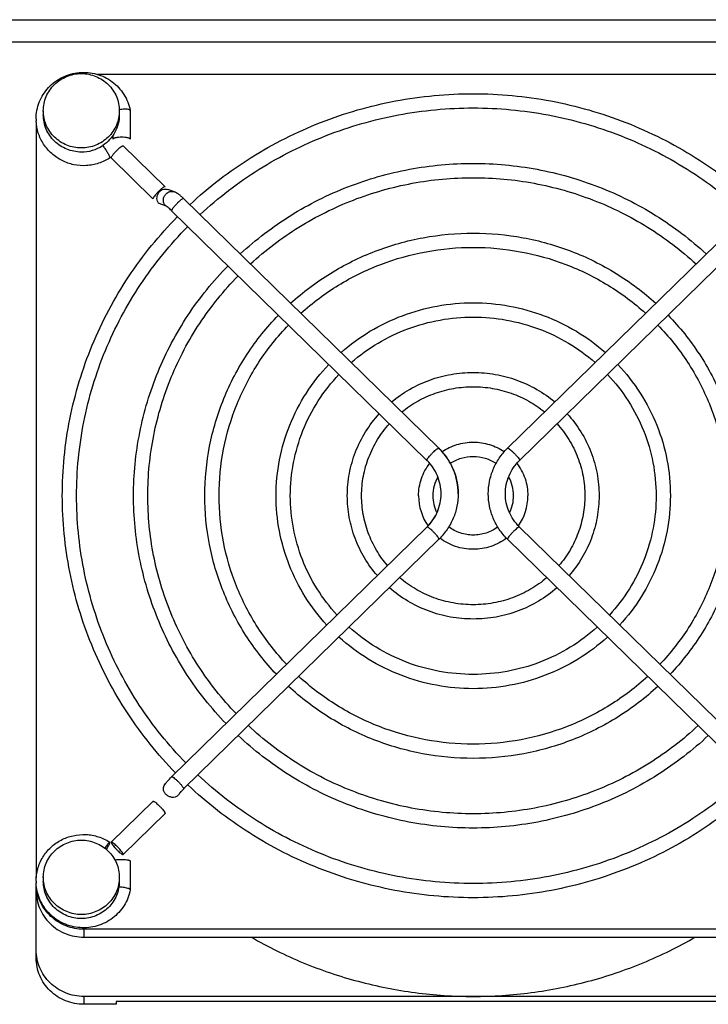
# Model space of a CAD drawing. Extents: x -1598 to 1181, y 8 to 1360.
# Tile 8 of 62: x -851 to -778, y 351 to 455. Entities that reach past the tile are written whole.
import ezdxf

# ---------------------------------------------------------------- set-up
doc = ezdxf.new("R2010")
doc.units = 0
doc.header["$LTSCALE"] = 65.395
doc.layers.add('SG38_1', color=7, linetype='CONTINUOUS')

msp = doc.modelspace()

# ---------------------------------------------------------------- linework, layer by layer
at = {"layer": 'SG38_1', "color": 6, "linetype": 'CONTINUOUS'}
for p, q in [((-910.19, 454.81), (-745.19, 454.81)), ((-763.65, 449.05), (-842.73, 449.05)), ((-848.44, 445.22), (-848.44, 444.8)), ((-840.44, 445.22), (-840.44, 444.8)), ((-839.29, 445.27), (-839.29, 445.28)), ((-849.19, 444.03), (-849.19, 364.46)), ((-835.63, 437.23), (-840.03, 441.54)), ((-834.64, 436.69), (-835.32, 436.93)), ((-806.8, 409.7), (-833.67, 435.98)), ((-799.58, 409.7), (-772.7, 435.98)), ((-808.06, 408.41), (-834.93, 434.7)), ((-798.32, 408.41), (-771.45, 434.7)), ((-834.93, 375.12), (-808.06, 401.4)), ((-771.45, 375.12), (-798.32, 401.4)), ((-833.67, 373.83), (-806.8, 400.11)), ((-772.7, 373.83), (-799.58, 400.11)), ((-841.29, 368.23), (-836.89, 372.53)), ((-840.03, 366.94), (-835.63, 371.25)), ((-848.44, 364.53), (-848.44, 364.1)), ((-840.44, 364.53), (-840.44, 364.1)), ((-849.19, 356.05), (-849.19, 363.79)), ((-762.19, 359.06), (-844.19, 359.06)), ((-844.19, 358.23), (-762.19, 358.23)), ((-762.19, 351.99), (-844.19, 351.99)), ((-765.6, 351.47), (-840.77, 351.47))]:
    msp.add_line(p, q, dxfattribs=at)
at = {"layer": 'SG38_1', "color": 9, "linetype": 'CONTINUOUS'}
for p, q in [((-745.19, 452.44), (-910.19, 452.44)), ((-844.19, 359.06), (-844.19, 358.23)), ((-844.19, 351.99), (-844.19, 351.16))]:
    msp.add_line(p, q, dxfattribs=at)
at = {"layer": 'SG38_1', "color": 2, "linetype": 'CONTINUOUS'}
for p, q in [((-839.29, 445.27), (-839.29, 442.25)), ((-841.09, 442.25), (-841.09, 442.66)), ((-836.9, 435.97), (-841.3, 440.28)), ((-835.65, 437.24), (-835.62, 437.21)), ((-835.58, 435.22), (-836.26, 435.46)), ((-839.29, 366.23), (-839.29, 363.21)), ((-839.29, 363.21), (-839.29, 363.2)), ((-840.77, 351.47), (-840.77, 351.16)), ((-840.77, 351.16), (-844.19, 351.16))]:
    msp.add_line(p, q, dxfattribs=at)
at = {"layer": 'SG38_1', "color": 6, "linetype": 'CONTINUOUS'}
for centre, radius, start, end in [((-839.77, 441.29), 4.1, 95.8033, 99.3674), ((-844.38, 444.36), 4.82, 180.0002, 182.4047), ((-838.83, 430.71), 7.38, 45.6318, 46.164), ((-811.58, 404.82), 6.83, 45.4665, 45.6329), ((-794.8, 404.82), 6.83, 134.3671, 134.5335), ((-803.38, 404.7), 4.06, 150.5175, 179.9639), ((-803, 404.7), 4.06, 0.036, 29.4353), ((-803.37, 404.7), 5.57, 180.043, 214.8485), ((-803.39, 404.7), 4.05, 180.0265, 206.4964), ((-802.99, 404.7), 4.05, 333.5035, 359.9735), ((-803, 404.7), 5.57, 325.1515, 359.957), ((-794.8, 405), 6.83, 225.4665, 225.6329), ((-829.69, 369.75), 7.5, 134.3672, 134.5174), ((-829.65, 369.72), 5.75, 134.3681, 134.8258), ((-844.38, 364.12), 4.82, 180.0003, 182.0841), ((-844.38, 364.12), 4.82, 182.084, 182.3157)]:
    msp.add_arc(centre, radius, start, end, dxfattribs=at)
at = {"layer": 'SG38_1', "color": 2, "linetype": 'CONTINUOUS'}
for centre, radius, start, end in [((-844.44, 444.95), 4.06, 269.9537, 303.5827), ((-811.59, 404.83), 5.04, 45.1971, 45.6329)]:
    msp.add_arc(centre, radius, start, end, dxfattribs=at)
at = {"layer": 'SG38_1', "color": 6, "linetype": 'CONTINUOUS'}
for points, knots in [([(-849.2, 444.36), (-849.2, 444.66), (-849.14, 445.27), (-848.89, 446.14), (-848.47, 446.96), (-847.92, 447.68), (-847.23, 448.3), (-846.18, 448.94), (-844.68, 449.36), (-843.12, 449.22), (-841.97, 448.78), (-841.18, 448.31), (-840.5, 447.7), (-839.94, 446.97), (-839.52, 446.16), (-839.35, 445.57), (-839.29, 445.28)], [0, 0, 0, 0, 0.062083, 0.124227, 0.186484, 0.248892, 0.311469, 0.374209, 0.499533, 0.624982, 0.68786, 0.750603, 0.813183, 0.875595, 0.937855, 1, 1, 1, 1]), ([(-848.44, 445.22), (-848.44, 445.48), (-848.39, 445.99), (-848.16, 446.73), (-847.78, 447.41), (-847.28, 448.01), (-846.67, 448.5), (-845.98, 448.86), (-845.22, 449.09), (-844.7, 449.14), (-844.44, 449.14)], [0, 0, 0, 0, 0.123642, 0.247493, 0.371727, 0.496461, 0.621734, 0.747503, 0.873649, 1, 1, 1, 1]), ([(-844.44, 449.14), (-844.18, 449.14), (-843.65, 449.09), (-842.9, 448.86), (-842.2, 448.5), (-841.59, 448.01), (-841.09, 447.41), (-840.72, 446.73), (-840.49, 445.99), (-840.44, 445.48), (-840.44, 445.22)], [0, 0, 0, 0, 0.126351, 0.252497, 0.378266, 0.503539, 0.628273, 0.752507, 0.876358, 1, 1, 1, 1]), ([(-833.02, 435.34), (-831.03, 437.2), (-826.68, 440.54), (-819.34, 444.23), (-811.41, 446.51), (-803.19, 447.28), (-794.97, 446.51), (-787.04, 444.23), (-779.69, 440.54), (-775.35, 437.2), (-773.36, 435.34)], [0, 0, 0, 0, 0.124442, 0.249338, 0.374577, 0.5, 0.625423, 0.750662, 0.875558, 1, 1, 1, 1]), ([(-844.44, 441.31), (-844.7, 441.31), (-845.22, 441.36), (-845.98, 441.58), (-846.67, 441.95), (-847.28, 442.44), (-847.78, 443.03), (-848.16, 443.72), (-848.39, 444.45), (-848.44, 444.97), (-848.44, 445.22)], [0, 0, 0, 0, 0.126351, 0.252497, 0.378266, 0.503539, 0.628273, 0.752507, 0.876358, 1, 1, 1, 1]), ([(-840.44, 445.22), (-840.44, 444.97), (-840.49, 444.45), (-840.72, 443.72), (-841.09, 443.03), (-841.59, 442.44), (-842.2, 441.95), (-842.9, 441.58), (-843.65, 441.36), (-844.18, 441.31), (-844.44, 441.31)], [0, 0, 0, 0, 0.123642, 0.247493, 0.371727, 0.496461, 0.621734, 0.747503, 0.873649, 1, 1, 1, 1]), ([(-839.3, 445.3), (-839.31, 445.31), (-839.35, 445.33), (-839.45, 445.37), (-839.63, 445.39), (-839.89, 445.39), (-840.09, 445.38), (-840.19, 445.37)], [0, 0, 0, 0, 0.055282, 0.133961, 0.360087, 0.659713, 1, 1, 1, 1]), ([(-839.29, 445.28), (-839.29, 445.28), (-839.29, 445.29), (-839.3, 445.3), (-839.3, 445.3)], [0, 0, 0, 0, 0.231619, 1, 1, 1, 1]), ([(-831.94, 434.29), (-830.03, 436.07), (-825.83, 439.29), (-818.75, 442.84), (-811.11, 445.03), (-803.19, 445.77), (-795.26, 445.03), (-787.62, 442.84), (-780.54, 439.29), (-776.35, 436.07), (-774.43, 434.29)], [0, 0, 0, 0, 0.124404, 0.249293, 0.374548, 0.5, 0.625452, 0.750707, 0.875596, 1, 1, 1, 1]), ([(-841.43, 440.27), (-841.8, 440.03), (-842.4, 439.74), (-843.25, 439.52), (-844.13, 439.41), (-845.24, 439.49), (-846.28, 439.86), (-847.04, 440.3), (-847.73, 440.84), (-848.46, 441.67), (-849.02, 442.86), (-849.18, 443.72), (-849.2, 444.15)], [0, 0, 0, 0, 0.125278, 0.188172, 0.251112, 0.376736, 0.502166, 0.564877, 0.627475, 0.752033, 0.876154, 1, 1, 1, 1]), ([(-827.71, 430.15), (-826.07, 431.67), (-823.39, 433.71), (-819.48, 435.9), (-815.37, 437.72), (-809.94, 439.27), (-803.19, 439.89), (-796.44, 439.27), (-791, 437.72), (-786.9, 435.9), (-782.99, 433.71), (-780.3, 431.67), (-778.66, 430.15)], [0, 0, 0, 0, 0.124419, 0.186869, 0.249419, 0.374619, 0.5, 0.625381, 0.750581, 0.813131, 0.875581, 1, 1, 1, 1]), ([(-826.64, 429.1), (-825.07, 430.54), (-822.5, 432.49), (-818.76, 434.58), (-814.84, 436.31), (-809.64, 437.79), (-803.19, 438.38), (-796.74, 437.79), (-791.54, 436.31), (-787.61, 434.58), (-783.88, 432.49), (-781.31, 430.54), (-779.74, 429.1)], [0, 0, 0, 0, 0.124373, 0.186815, 0.249365, 0.374585, 0.5, 0.625415, 0.750635, 0.813185, 0.875627, 1, 1, 1, 1]), ([(-834.24, 436.47), (-834.27, 436.49), (-834.4, 436.58), (-834.53, 436.66), (-834.64, 436.69)], [0, 0, 0, 0, 0.245744, 1, 1, 1, 1]), ([(-833.72, 436.03), (-833.81, 436.11), (-833.97, 436.27), (-834.15, 436.41), (-834.24, 436.47)], [0, 0, 0, 0, 0.529334, 1, 1, 1, 1]), ([(-846.44, 404.7), (-846.44, 407.4), (-845.9, 412.83), (-843.53, 420.66), (-839.68, 427.89), (-836.22, 432.15), (-834.31, 434.09)], [0, 0, 0, 0, 0.249118, 0.498622, 0.748842, 1, 1, 1, 1]), ([(-844.94, 404.7), (-844.94, 407.3), (-844.42, 412.54), (-842.14, 420.08), (-838.42, 427.07), (-835.08, 431.17), (-833.24, 433.04)], [0, 0, 0, 0, 0.249049, 0.498516, 0.748753, 1, 1, 1, 1]), ([(-822.41, 424.96), (-821.11, 426.14), (-819, 427.72), (-815.94, 429.42), (-812.72, 430.83), (-808.47, 432.02), (-803.19, 432.51), (-797.91, 432.02), (-793.66, 430.83), (-790.44, 429.42), (-787.37, 427.72), (-785.26, 426.14), (-783.97, 424.96)], [0, 0, 0, 0, 0.124435, 0.186887, 0.249436, 0.37463, 0.5, 0.62537, 0.750564, 0.813113, 0.875565, 1, 1, 1, 1]), ([(-821.33, 423.91), (-820.11, 425.01), (-818.11, 426.5), (-815.22, 428.09), (-812.18, 429.42), (-808.17, 430.54), (-803.19, 431), (-798.21, 430.54), (-794.19, 429.42), (-791.16, 428.09), (-788.26, 426.5), (-786.27, 425.01), (-785.04, 423.91)], [0, 0, 0, 0, 0.124379, 0.18682, 0.249369, 0.374588, 0.5, 0.625412, 0.750631, 0.81318, 0.875621, 1, 1, 1, 1]), ([(-838.94, 404.7), (-838.94, 406.92), (-838.5, 411.39), (-836.56, 417.83), (-833.41, 423.79), (-830.57, 427.3), (-829, 428.9)], [0, 0, 0, 0, 0.249132, 0.498644, 0.74886, 1, 1, 1, 1]), ([(-837.44, 404.7), (-837.44, 406.83), (-837.02, 411.1), (-835.16, 417.26), (-832.15, 422.96), (-829.43, 426.32), (-827.93, 427.85)], [0, 0, 0, 0, 0.24905, 0.498517, 0.748753, 1, 1, 1, 1]), ([(-817.1, 419.77), (-816.16, 420.61), (-814.11, 422.11), (-810.68, 423.76), (-807, 424.78), (-803.19, 425.13), (-799.38, 424.78), (-795.7, 423.76), (-792.27, 422.11), (-790.22, 420.61), (-789.28, 419.77)], [0, 0, 0, 0, 0.124494, 0.249401, 0.374617, 0.5, 0.625383, 0.750599, 0.875506, 1, 1, 1, 1]), ([(-831.44, 404.7), (-831.44, 406.44), (-831.1, 409.94), (-829.59, 415), (-827.13, 419.68), (-824.92, 422.45), (-823.7, 423.71)], [0, 0, 0, 0, 0.249154, 0.498677, 0.748887, 1, 1, 1, 1]), ([(-816.02, 418.72), (-815.15, 419.48), (-813.26, 420.86), (-810.09, 422.37), (-806.7, 423.3), (-803.19, 423.62), (-799.68, 423.3), (-796.28, 422.37), (-793.12, 420.86), (-791.23, 419.48), (-790.35, 418.72)], [0, 0, 0, 0, 0.12442, 0.249314, 0.374562, 0.5, 0.625437, 0.750686, 0.87558, 1, 1, 1, 1]), ([(-782.68, 423.71), (-781.45, 422.45), (-779.25, 419.68), (-776.79, 415), (-775.28, 409.94), (-774.94, 406.44), (-774.94, 404.7)], [0, 0, 0, 0, 0.251113, 0.501323, 0.750846, 1, 1, 1, 1]), ([(-829.94, 404.7), (-829.94, 406.35), (-829.62, 409.65), (-828.19, 414.43), (-825.87, 418.86), (-823.78, 421.47), (-822.63, 422.66)], [0, 0, 0, 0, 0.249052, 0.498518, 0.748754, 1, 1, 1, 1]), ([(-783.75, 422.66), (-782.59, 421.47), (-780.51, 418.86), (-778.19, 414.43), (-776.76, 409.65), (-776.44, 406.35), (-776.44, 404.7)], [0, 0, 0, 0, 0.251246, 0.501482, 0.750948, 1, 1, 1, 1]), ([(-823.94, 404.7), (-823.94, 405.96), (-823.7, 408.5), (-822.61, 412.17), (-820.85, 415.58), (-819.27, 417.6), (-818.39, 418.52)], [0, 0, 0, 0, 0.24919, 0.498733, 0.748933, 1, 1, 1, 1]), ([(-787.98, 418.52), (-787.11, 417.6), (-785.52, 415.58), (-783.76, 412.17), (-782.68, 408.5), (-782.44, 405.96), (-782.44, 404.7)], [0, 0, 0, 0, 0.251067, 0.501267, 0.75081, 1, 1, 1, 1]), ([(-822.44, 404.7), (-822.44, 405.87), (-822.21, 408.21), (-821.22, 411.6), (-819.59, 414.75), (-818.13, 416.61), (-817.32, 417.47)], [0, 0, 0, 0, 0.249055, 0.498522, 0.748755, 1, 1, 1, 1]), ([(-811.78, 414.57), (-811.19, 415.07), (-809.91, 415.96), (-807.79, 416.94), (-805.53, 417.54), (-803.19, 417.74), (-800.85, 417.54), (-798.59, 416.94), (-796.47, 415.96), (-795.19, 415.07), (-794.59, 414.57)], [0, 0, 0, 0, 0.124546, 0.249464, 0.374658, 0.5, 0.625342, 0.750536, 0.875454, 1, 1, 1, 1]), ([(-789.06, 417.47), (-788.25, 416.61), (-786.78, 414.75), (-785.16, 411.6), (-784.16, 408.21), (-783.94, 405.87), (-783.94, 404.7)], [0, 0, 0, 0, 0.251245, 0.501478, 0.750945, 1, 1, 1, 1]), ([(-810.71, 413.52), (-810.18, 413.94), (-809.06, 414.71), (-807.2, 415.55), (-805.23, 416.06), (-803.19, 416.23), (-801.15, 416.06), (-799.17, 415.55), (-797.32, 414.71), (-796.19, 413.94), (-795.67, 413.52)], [0, 0, 0, 0, 0.124442, 0.249342, 0.374581, 0.5, 0.625419, 0.750658, 0.875558, 1, 1, 1, 1]), ([(-816.44, 404.7), (-816.44, 405.48), (-816.29, 407.06), (-815.64, 409.34), (-814.58, 411.47), (-813.62, 412.74), (-813.08, 413.33)], [0, 0, 0, 0, 0.249264, 0.498847, 0.749027, 1, 1, 1, 1]), ([(-793.29, 413.33), (-792.76, 412.74), (-791.8, 411.47), (-790.74, 409.34), (-790.09, 407.06), (-789.94, 405.48), (-789.94, 404.7)], [0, 0, 0, 0, 0.250973, 0.501153, 0.750736, 1, 1, 1, 1]), ([(-814.94, 404.7), (-814.94, 405.39), (-814.81, 406.77), (-814.24, 408.77), (-813.31, 410.64), (-812.48, 411.76), (-812.01, 412.28)], [0, 0, 0, 0, 0.249064, 0.498534, 0.748762, 1, 1, 1, 1]), ([(-794.37, 412.28), (-793.9, 411.76), (-793.06, 410.64), (-792.14, 408.77), (-791.57, 406.77), (-791.44, 405.39), (-791.44, 404.7)], [0, 0, 0, 0, 0.251238, 0.501466, 0.750936, 1, 1, 1, 1]), ([(-804.77, 404.91), (-804.77, 405.35), (-804.86, 406.23), (-805.26, 407.51), (-805.9, 408.69), (-806.47, 409.37), (-806.79, 409.69)], [0, 0, 0, 0, 0.249293, 0.498896, 0.749073, 1, 1, 1, 1]), ([(-806.46, 409.34), (-805.98, 409.66), (-804.92, 410.17), (-803.19, 410.42), (-801.45, 410.17), (-800.39, 409.66), (-799.92, 409.34)], [0, 0, 0, 0, 0.249649, 0.5, 0.750351, 1, 1, 1, 1]), ([(-801.6, 404.91), (-801.6, 405.35), (-801.51, 406.23), (-801.12, 407.51), (-800.48, 408.69), (-799.91, 409.37), (-799.59, 409.69)], [0, 0, 0, 0, 0.249293, 0.498896, 0.749073, 1, 1, 1, 1]), ([(-805.6, 408.11), (-805.25, 408.35), (-804.47, 408.71), (-803.19, 408.9), (-801.91, 408.71), (-801.13, 408.35), (-800.78, 408.11)], [0, 0, 0, 0, 0.249377, 0.5, 0.750623, 1, 1, 1, 1]), ([(-799.8, 404.91), (-799.8, 405.23), (-799.74, 405.88), (-799.45, 406.82), (-798.97, 407.68), (-798.55, 408.18), (-798.32, 408.41)], [0, 0, 0, 0, 0.24866, 0.497912, 0.748251, 1, 1, 1, 1]), ([(-808.94, 404.7), (-808.94, 405.31), (-808.73, 406.53), (-808.14, 407.63), (-807.77, 408.11)], [0, 0, 0, 0, 0.499192, 1, 1, 1, 1]), ([(-798.61, 408.1), (-798.23, 407.62), (-797.64, 406.53), (-797.44, 405.31), (-797.44, 404.7)], [0, 0, 0, 0, 0.500805, 1, 1, 1, 1]), ([(-834.52, 375.52), (-836.4, 377.46), (-839.8, 381.69), (-843.59, 388.88), (-845.91, 396.64), (-846.44, 402.02), (-846.44, 404.7)], [0, 0, 0, 0, 0.251141, 0.501357, 0.750868, 1, 1, 1, 1]), ([(-833.44, 376.57), (-835.26, 378.44), (-838.54, 382.52), (-842.19, 389.45), (-844.43, 396.93), (-844.94, 402.12), (-844.94, 404.7)], [0, 0, 0, 0, 0.251228, 0.501461, 0.750935, 1, 1, 1, 1]), ([(-829.21, 380.71), (-830.75, 382.31), (-833.53, 385.8), (-836.61, 391.71), (-838.51, 398.08), (-838.94, 402.5), (-838.94, 404.7)], [0, 0, 0, 0, 0.25112, 0.501331, 0.750851, 1, 1, 1, 1]), ([(-828.14, 381.76), (-829.61, 383.29), (-832.26, 386.63), (-835.21, 392.28), (-837.03, 398.37), (-837.44, 402.6), (-837.44, 404.7)], [0, 0, 0, 0, 0.251224, 0.501455, 0.750931, 1, 1, 1, 1]), ([(-823.91, 385.9), (-825.1, 387.16), (-827.25, 389.9), (-829.64, 394.54), (-831.11, 399.53), (-831.44, 402.98), (-831.44, 404.7)], [0, 0, 0, 0, 0.251088, 0.501291, 0.750826, 1, 1, 1, 1]), ([(-822.83, 386.95), (-823.96, 388.14), (-825.99, 390.73), (-828.24, 395.11), (-829.63, 399.82), (-829.94, 403.07), (-829.94, 404.7)], [0, 0, 0, 0, 0.251217, 0.501445, 0.750924, 1, 1, 1, 1]), ([(-818.6, 391.09), (-819.44, 392.01), (-820.97, 394.01), (-822.66, 397.36), (-823.7, 400.97), (-823.94, 403.46), (-823.94, 404.7)], [0, 0, 0, 0, 0.251033, 0.501225, 0.750782, 1, 1, 1, 1]), ([(-817.52, 392.14), (-818.3, 392.99), (-819.71, 394.84), (-821.27, 397.94), (-822.22, 401.26), (-822.44, 403.55), (-822.44, 404.7)], [0, 0, 0, 0, 0.251202, 0.501426, 0.750911, 1, 1, 1, 1]), ([(-813.28, 396.29), (-813.78, 396.87), (-814.69, 398.12), (-815.69, 400.19), (-816.3, 402.41), (-816.44, 403.94), (-816.44, 404.7)], [0, 0, 0, 0, 0.250923, 0.501091, 0.750695, 1, 1, 1, 1]), ([(-812.21, 397.34), (-812.64, 397.85), (-813.43, 398.95), (-814.29, 400.76), (-814.82, 402.7), (-814.94, 404.03), (-814.94, 404.7)], [0, 0, 0, 0, 0.251165, 0.501377, 0.750878, 1, 1, 1, 1]), ([(-808.06, 401.4), (-807.83, 401.63), (-807.4, 402.13), (-806.93, 403), (-806.64, 403.93), (-806.57, 404.58), (-806.57, 404.91)], [0, 0, 0, 0, 0.251749, 0.502088, 0.75134, 1, 1, 1, 1]), ([(-799.59, 400.13), (-799.91, 400.44), (-800.48, 401.13), (-801.12, 402.3), (-801.51, 403.58), (-801.6, 404.46), (-801.6, 404.91)], [0, 0, 0, 0, 0.250927, 0.501104, 0.750707, 1, 1, 1, 1]), ([(-798.32, 401.4), (-798.55, 401.63), (-798.97, 402.13), (-799.45, 403), (-799.74, 403.93), (-799.8, 404.58), (-799.8, 404.91)], [0, 0, 0, 0, 0.251749, 0.502088, 0.75134, 1, 1, 1, 1]), ([(-791.44, 404.7), (-791.44, 404.03), (-791.56, 402.7), (-792.09, 400.76), (-792.95, 398.95), (-793.73, 397.85), (-794.17, 397.34)], [0, 0, 0, 0, 0.249122, 0.498623, 0.748835, 1, 1, 1, 1]), ([(-789.94, 404.7), (-789.94, 403.94), (-790.08, 402.41), (-790.69, 400.19), (-791.69, 398.12), (-792.59, 396.87), (-793.09, 396.29)], [0, 0, 0, 0, 0.249304, 0.498909, 0.749077, 1, 1, 1, 1]), ([(-783.94, 404.7), (-783.94, 403.55), (-784.15, 401.26), (-785.11, 397.94), (-786.67, 394.84), (-788.07, 392.99), (-788.85, 392.14)], [0, 0, 0, 0, 0.249089, 0.498574, 0.748798, 1, 1, 1, 1]), ([(-782.44, 404.7), (-782.44, 403.46), (-782.67, 400.97), (-783.71, 397.36), (-785.41, 394.01), (-786.93, 392.01), (-787.78, 391.09)], [0, 0, 0, 0, 0.249218, 0.498775, 0.748967, 1, 1, 1, 1]), ([(-776.44, 404.7), (-776.44, 403.07), (-776.75, 399.82), (-778.14, 395.11), (-780.39, 390.73), (-782.42, 388.14), (-783.54, 386.95)], [0, 0, 0, 0, 0.249076, 0.498555, 0.748783, 1, 1, 1, 1]), ([(-774.94, 404.7), (-774.94, 402.98), (-775.27, 399.53), (-776.74, 394.54), (-779.13, 389.9), (-781.28, 387.16), (-782.47, 385.9)], [0, 0, 0, 0, 0.249174, 0.498709, 0.748912, 1, 1, 1, 1]), ([(-800.61, 401.41), (-800.98, 401.13), (-801.81, 400.7), (-803.19, 400.48), (-804.57, 400.71), (-805.41, 401.14), (-805.77, 401.41)], [0, 0, 0, 0, 0.249281, 0.500006, 0.750727, 1, 1, 1, 1]), ([(-799.69, 400.22), (-800.18, 399.85), (-801.31, 399.26), (-803.19, 398.96), (-805.07, 399.26), (-806.2, 399.85), (-806.7, 400.23)], [0, 0, 0, 0, 0.249595, 0.500004, 0.750411, 1, 1, 1, 1]), ([(-795.44, 396.07), (-795.97, 395.61), (-797.12, 394.8), (-799.03, 393.9), (-801.07, 393.35), (-803.19, 393.16), (-805.3, 393.35), (-807.35, 393.9), (-809.26, 394.8), (-810.41, 395.61), (-810.94, 396.07)], [0, 0, 0, 0, 0.124406, 0.249299, 0.374553, 0.5, 0.625447, 0.750701, 0.875594, 1, 1, 1, 1]), ([(-794.37, 395.02), (-794.97, 394.49), (-796.27, 393.55), (-798.44, 392.5), (-800.78, 391.86), (-803.19, 391.65), (-805.6, 391.86), (-807.93, 392.5), (-810.11, 393.55), (-811.41, 394.49), (-812.01, 395.02)], [0, 0, 0, 0, 0.124521, 0.249433, 0.374638, 0.5, 0.625362, 0.750567, 0.875479, 1, 1, 1, 1]), ([(-790.13, 390.87), (-791.01, 390.08), (-792.92, 388.65), (-796.14, 387.07), (-799.6, 386.1), (-803.19, 385.78), (-806.77, 386.1), (-810.24, 387.07), (-813.45, 388.65), (-815.37, 390.08), (-816.25, 390.87)], [0, 0, 0, 0, 0.124399, 0.249288, 0.374546, 0.5, 0.625454, 0.750712, 0.875601, 1, 1, 1, 1]), ([(-789.06, 389.82), (-790.01, 388.96), (-792.08, 387.4), (-795.56, 385.68), (-799.31, 384.62), (-803.19, 384.27), (-807.07, 384.62), (-810.82, 385.68), (-814.3, 387.4), (-816.37, 388.96), (-817.32, 389.82)], [0, 0, 0, 0, 0.124477, 0.24938, 0.374604, 0.5, 0.625396, 0.75062, 0.875523, 1, 1, 1, 1]), ([(-784.82, 385.68), (-786.05, 384.55), (-788.06, 383.02), (-790.99, 381.38), (-794.06, 380.02), (-798.13, 378.86), (-803.19, 378.39), (-808.24, 378.86), (-812.31, 380.02), (-815.39, 381.38), (-818.31, 383.02), (-820.33, 384.55), (-821.55, 385.68)], [0, 0, 0, 0, 0.124363, 0.186803, 0.249353, 0.374577, 0.5, 0.625423, 0.750647, 0.813197, 0.875637, 1, 1, 1, 1]), ([(-783.75, 384.63), (-785.05, 383.43), (-787.18, 381.8), (-790.27, 380.06), (-793.53, 378.61), (-797.83, 377.38), (-803.19, 376.88), (-808.54, 377.38), (-812.85, 378.61), (-816.11, 380.06), (-819.2, 381.8), (-821.33, 383.43), (-822.63, 384.63)], [0, 0, 0, 0, 0.124421, 0.186872, 0.249422, 0.374621, 0.5, 0.625379, 0.750578, 0.813128, 0.875579, 1, 1, 1, 1]), ([(-779.52, 380.5), (-781.09, 379.02), (-783.68, 377.03), (-787.45, 374.9), (-791.41, 373.13), (-796.66, 371.62), (-803.19, 371.01), (-809.72, 371.62), (-814.97, 373.13), (-818.93, 374.9), (-822.7, 377.03), (-825.28, 379.02), (-826.86, 380.5)], [0, 0, 0, 0, 0.124361, 0.186801, 0.249352, 0.374576, 0.5, 0.625424, 0.750648, 0.813199, 0.875639, 1, 1, 1, 1]), ([(-778.45, 379.45), (-779.27, 378.67), (-780.99, 377.21), (-783.77, 375.26), (-786.73, 373.58), (-790.87, 371.72), (-796.36, 370.14), (-803.19, 369.5), (-810.01, 370.14), (-815.5, 371.72), (-819.65, 373.58), (-822.61, 375.26), (-825.39, 377.21), (-827.11, 378.67), (-827.93, 379.45)], [0, 0, 0, 0, 0.062196, 0.124513, 0.186945, 0.249478, 0.374647, 0.5, 0.625353, 0.750522, 0.813055, 0.875487, 0.937804, 1, 1, 1, 1]), ([(-774.21, 375.31), (-776.14, 373.5), (-780.35, 370.23), (-787.48, 366.61), (-795.19, 364.38), (-803.19, 363.63), (-811.19, 364.38), (-818.9, 366.61), (-826.03, 370.23), (-830.24, 373.5), (-832.16, 375.31)], [0, 0, 0, 0, 0.124395, 0.249281, 0.374541, 0.5, 0.625459, 0.750719, 0.875605, 1, 1, 1, 1]), ([(-835.71, 374.2), (-835.66, 374.28), (-835.56, 374.42), (-835.31, 374.73), (-835.1, 374.95), (-834.94, 375.1)], [0, 0, 0, 0, 0.218111, 0.460967, 1, 1, 1, 1]), ([(-773.14, 374.26), (-775.13, 372.37), (-779.5, 368.98), (-786.9, 365.21), (-794.89, 362.9), (-803.19, 362.12), (-811.49, 362.9), (-819.48, 365.21), (-826.88, 368.98), (-831.24, 372.37), (-833.23, 374.26)], [0, 0, 0, 0, 0.124434, 0.249328, 0.37457, 0.5, 0.62543, 0.750672, 0.875566, 1, 1, 1, 1]), ([(-834.18, 373.25), (-834.16, 373.28), (-834.1, 373.36), (-834, 373.48), (-833.86, 373.64), (-833.76, 373.74), (-833.7, 373.8)], [0, 0, 0, 0, 0.140855, 0.385911, 0.683444, 1, 1, 1, 1]), ([(-849.2, 364.12), (-849.2, 364.57), (-849.08, 365.45), (-848.54, 366.68), (-847.83, 367.55), (-847.14, 368.12), (-846.38, 368.58), (-845.31, 368.97), (-844.18, 369.07), (-843.29, 368.97), (-842.42, 368.75), (-841.81, 368.46), (-841.43, 368.22)], [0, 0, 0, 0, 0.123843, 0.247938, 0.372464, 0.435054, 0.497763, 0.62319, 0.74883, 0.811787, 0.874699, 1, 1, 1, 1]), ([(-848.44, 364.53), (-848.44, 364.78), (-848.39, 365.3), (-848.16, 366.03), (-847.78, 366.72), (-847.28, 367.31), (-846.67, 367.8), (-845.98, 368.16), (-845.22, 368.39), (-844.7, 368.44), (-844.44, 368.44)], [0, 0, 0, 0, 0.123642, 0.247493, 0.371727, 0.496461, 0.621734, 0.747503, 0.873649, 1, 1, 1, 1]), ([(-844.44, 368.44), (-844.18, 368.44), (-843.65, 368.39), (-842.9, 368.16), (-842.2, 367.8), (-841.59, 367.31), (-841.09, 366.72), (-840.72, 366.03), (-840.49, 365.3), (-840.44, 364.78), (-840.44, 364.53)], [0, 0, 0, 0, 0.126351, 0.252497, 0.378266, 0.503539, 0.628273, 0.752507, 0.876358, 1, 1, 1, 1]), ([(-839.29, 363.2), (-839.35, 362.91), (-839.51, 362.33), (-839.92, 361.53), (-840.47, 360.81), (-841.15, 360.2), (-841.92, 359.73), (-843.05, 359.28), (-844.58, 359.12), (-846.07, 359.5), (-847.12, 360.1), (-847.81, 360.69), (-848.39, 361.39), (-848.82, 362.18), (-849.1, 363.04), (-849.18, 363.63), (-849.2, 363.93)], [0, 0, 0, 0, 0.062136, 0.124385, 0.186783, 0.249346, 0.312072, 0.374933, 0.500373, 0.625715, 0.688468, 0.751062, 0.81349, 0.875764, 0.937918, 1, 1, 1, 1]), ([(-844.44, 360.61), (-844.7, 360.61), (-845.22, 360.66), (-845.98, 360.89), (-846.67, 361.25), (-847.28, 361.74), (-847.78, 362.34), (-848.16, 363.02), (-848.39, 363.76), (-848.44, 364.27), (-848.44, 364.53)], [0, 0, 0, 0, 0.126351, 0.252497, 0.378266, 0.503539, 0.628273, 0.752507, 0.876358, 1, 1, 1, 1]), ([(-840.44, 364.53), (-840.44, 364.27), (-840.49, 363.76), (-840.72, 363.02), (-841.09, 362.34), (-841.59, 361.74), (-842.2, 361.25), (-842.9, 360.89), (-843.65, 360.66), (-844.18, 360.61), (-844.44, 360.61)], [0, 0, 0, 0, 0.123642, 0.247493, 0.371727, 0.496461, 0.621734, 0.747503, 0.873649, 1, 1, 1, 1]), ([(-849.19, 363.12), (-849.19, 362.8), (-849.12, 362.16), (-848.84, 361.23), (-848.37, 360.38), (-847.75, 359.64), (-846.98, 359.02), (-846.11, 358.57), (-845.17, 358.29), (-844.51, 358.23), (-844.19, 358.23)], [0, 0, 0, 0, 0.123642, 0.247493, 0.371727, 0.496461, 0.621734, 0.747503, 0.873649, 1, 1, 1, 1]), ([(-844.19, 359.06), (-844.5, 359.06), (-845.14, 359.12), (-846.05, 359.38), (-846.9, 359.8), (-847.65, 360.38), (-848.28, 361.08), (-848.76, 361.89), (-849.07, 362.77), (-849.17, 363.39), (-849.18, 363.69)], [0, 0, 0, 0, 0.126304, 0.252417, 0.378174, 0.503461, 0.628227, 0.752498, 0.876371, 1, 1, 1, 1]), ([(-840.19, 363.49), (-840.21, 363.49), (-840.31, 363.5), (-840.41, 363.5), (-840.49, 363.51)], [0, 0, 0, 0, 0.25494, 1, 1, 1, 1]), ([(-839.33, 363.27), (-839.35, 363.28), (-839.39, 363.31), (-839.49, 363.35), (-839.67, 363.4), (-839.92, 363.45), (-840.09, 363.48), (-840.19, 363.49)], [0, 0, 0, 0, 0.06987, 0.159854, 0.39403, 0.683075, 1, 1, 1, 1]), ([(-839.3, 363.25), (-839.3, 363.25), (-839.31, 363.26), (-839.32, 363.27), (-839.33, 363.27)], [0, 0, 0, 0, 0.225246, 1, 1, 1, 1]), ([(-839.29, 363.21), (-839.29, 363.22), (-839.29, 363.23), (-839.29, 363.23), (-839.29, 363.24)], [0, 0, 0, 0, 0.729606, 1, 1, 1, 1]), ([(-826.55, 358.23), (-824.79, 357.21), (-821.13, 355.41), (-815.33, 353.45), (-809.31, 352.26), (-805.23, 351.99), (-803.19, 351.99)], [0, 0, 0, 0, 0.249382, 0.499281, 0.749546, 1, 1, 1, 1]), ([(-803.19, 351.99), (-801.15, 351.99), (-797.06, 352.26), (-791.05, 353.45), (-785.25, 355.41), (-781.58, 357.21), (-779.82, 358.23)], [0, 0, 0, 0, 0.250454, 0.500719, 0.750618, 1, 1, 1, 1]), ([(-844.19, 351.99), (-844.51, 351.99), (-845.17, 352.05), (-846.11, 352.33), (-846.98, 352.79), (-847.75, 353.4), (-848.37, 354.14), (-848.84, 355), (-849.12, 355.92), (-849.19, 356.56), (-849.19, 356.88)], [0, 0, 0, 0, 0.126351, 0.252497, 0.378266, 0.503539, 0.628273, 0.752507, 0.876358, 1, 1, 1, 1])]:
    msp.add_open_spline(points, degree=3, knots=knots, dxfattribs=at)
at = {"layer": 'SG38_1', "color": 2, "linetype": 'CONTINUOUS'}
for points, knots in [([(-844.44, 440.88), (-844.7, 440.88), (-845.22, 440.93), (-845.98, 441.16), (-846.67, 441.52), (-847.28, 442.01), (-847.78, 442.61), (-848.16, 443.29), (-848.39, 444.03), (-848.44, 444.54), (-848.44, 444.8)], [0, 0, 0, 0, 0.126351, 0.252497, 0.378266, 0.503539, 0.628273, 0.752507, 0.876358, 1, 1, 1, 1]), ([(-840.44, 444.8), (-840.44, 444.48), (-840.52, 443.84), (-840.87, 442.95), (-841.43, 442.16), (-841.92, 441.74), (-842.19, 441.56)], [0, 0, 0, 0, 0.248637, 0.497906, 0.748288, 1, 1, 1, 1]), ([(-839.29, 442.25), (-839.29, 442.26), (-839.3, 442.28), (-839.33, 442.3), (-839.37, 442.33), (-839.45, 442.36), (-839.56, 442.38), (-839.69, 442.41), (-839.91, 442.43), (-840.19, 442.44), (-840.47, 442.43), (-840.68, 442.41), (-840.82, 442.38), (-840.93, 442.36), (-841, 442.33), (-841.05, 442.3), (-841.08, 442.28), (-841.09, 442.26), (-841.09, 442.25)], [0, 0, 0, 0, 0.021327, 0.036052, 0.054222, 0.101337, 0.162299, 0.235346, 0.318003, 0.5, 0.681997, 0.764654, 0.837701, 0.898663, 0.945778, 0.963948, 0.978673, 1, 1, 1, 1]), ([(-842.19, 441.56), (-842.11, 441.46), (-841.95, 441.24), (-841.76, 440.96), (-841.62, 440.73), (-841.54, 440.57), (-841.48, 440.44), (-841.44, 440.37), (-841.44, 440.33)], [0, 0, 0, 0, 0.26512, 0.564093, 0.704888, 0.8289, 0.929081, 1, 1, 1, 1]), ([(-841.3, 440.28), (-841.3, 440.29), (-841.29, 440.33), (-841.25, 440.39), (-841.2, 440.48), (-841.13, 440.57), (-841.04, 440.68), (-840.9, 440.84), (-840.72, 441.04), (-840.49, 441.25), (-840.31, 441.4), (-840.19, 441.49), (-840.13, 441.52), (-840.09, 441.54), (-840.06, 441.55), (-840.04, 441.55), (-840.03, 441.54)], [0, 0, 0, 0, 0.025664, 0.065837, 0.120074, 0.186842, 0.264001, 0.348979, 0.530686, 0.707437, 0.855423, 0.912343, 0.955445, 0.971546, 0.984058, 1, 1, 1, 1]), ([(-840.03, 441.54), (-840.03, 441.54), (-840.03, 441.53), (-840.03, 441.53), (-840.03, 441.52)], [0, 0, 0, 0, 0.221713, 1, 1, 1, 1]), ([(-841.44, 440.33), (-841.43, 440.33), (-841.43, 440.31), (-841.43, 440.3), (-841.43, 440.29)], [0, 0, 0, 0, 0.302551, 1, 1, 1, 1]), ([(-841.43, 440.29), (-841.43, 440.28), (-841.43, 440.28), (-841.43, 440.27), (-841.43, 440.27)], [0, 0, 0, 0, 0.323993, 1, 1, 1, 1]), ([(-835.65, 437.24), (-835.67, 437.24), (-835.7, 437.23), (-835.76, 437.2), (-835.84, 437.14), (-835.96, 437.05), (-836.14, 436.89), (-836.36, 436.68), (-836.56, 436.46), (-836.71, 436.28), (-836.81, 436.16), (-836.85, 436.08), (-836.88, 436.02), (-836.9, 435.98), (-836.9, 435.97)], [0, 0, 0, 0, 0.024292, 0.061831, 0.112333, 0.174551, 0.326605, 0.499832, 0.673085, 0.825213, 0.887483, 0.938044, 0.975646, 1, 1, 1, 1]), ([(-836.26, 435.46), (-836.32, 435.53), (-836.43, 435.7), (-836.49, 435.99), (-836.46, 436.29), (-836.34, 436.57), (-836.15, 436.79), (-835.89, 436.94), (-835.6, 436.99), (-835.41, 436.96), (-835.32, 436.93)], [0, 0, 0, 0, 0.123592, 0.249341, 0.376687, 0.504421, 0.631175, 0.755979, 0.878671, 1, 1, 1, 1]), ([(-835.63, 437.23), (-835.63, 437.23), (-835.64, 437.24), (-835.65, 437.24), (-835.65, 437.24)], [0, 0, 0, 0, 0.221951, 1, 1, 1, 1]), ([(-835.62, 437.21), (-835.62, 437.21), (-835.62, 437.22), (-835.63, 437.23), (-835.63, 437.23)], [0, 0, 0, 0, 0.293126, 1, 1, 1, 1]), ([(-834.94, 434.72), (-835, 434.78), (-835.13, 434.9), (-835.3, 435.05), (-835.43, 435.15), (-835.52, 435.2), (-835.56, 435.22), (-835.58, 435.22)], [0, 0, 0, 0, 0.330067, 0.620415, 0.848954, 0.934795, 1, 1, 1, 1]), ([(-834.93, 434.7), (-834.93, 434.7), (-834.94, 434.7), (-834.94, 434.71), (-834.94, 434.72)], [0, 0, 0, 0, 0.221713, 1, 1, 1, 1]), ([(-806.79, 409.68), (-806.48, 409.37), (-805.9, 408.68), (-805.26, 407.51), (-804.86, 406.23), (-804.77, 405.35), (-804.77, 404.91)], [0, 0, 0, 0, 0.251246, 0.501486, 0.750953, 1, 1, 1, 1]), ([(-808.07, 408.43), (-808.07, 408.43), (-808.07, 408.42), (-808.06, 408.42), (-808.06, 408.41)], [0, 0, 0, 0, 0.293126, 1, 1, 1, 1]), ([(-808.06, 408.41), (-808.06, 408.41), (-808.05, 408.41), (-808.05, 408.41), (-808.04, 408.41)], [0, 0, 0, 0, 0.224027, 1, 1, 1, 1]), ([(-806.57, 404.91), (-806.57, 405.23), (-806.64, 405.88), (-806.93, 406.81), (-807.39, 407.67), (-807.81, 408.18), (-808.04, 408.41)], [0, 0, 0, 0, 0.249063, 0.498537, 0.748771, 1, 1, 1, 1]), ([(-808.05, 401.39), (-807.82, 401.62), (-807.4, 402.13), (-806.93, 402.99), (-806.64, 403.93), (-806.57, 404.58), (-806.57, 404.91)], [0, 0, 0, 0, 0.251237, 0.501474, 0.750945, 1, 1, 1, 1]), ([(-804.77, 404.91), (-804.77, 404.46), (-804.86, 403.58), (-805.26, 402.3), (-805.9, 401.13), (-806.48, 400.44), (-806.79, 400.13)], [0, 0, 0, 0, 0.249047, 0.498514, 0.748754, 1, 1, 1, 1]), ([(-806.79, 400.13), (-806.79, 400.13), (-806.8, 400.12), (-806.8, 400.12), (-806.8, 400.11)], [0, 0, 0, 0, 0.293126, 1, 1, 1, 1]), ([(-806.8, 400.11), (-806.8, 400.11), (-806.81, 400.11), (-806.82, 400.11), (-806.82, 400.11)], [0, 0, 0, 0, 0.220552, 1, 1, 1, 1]), ([(-835.52, 373.24), (-835.59, 373.31), (-835.7, 373.46), (-835.8, 373.71), (-835.81, 373.97), (-835.75, 374.13), (-835.71, 374.2)], [0, 0, 0, 0, 0.270934, 0.527798, 0.769079, 1, 1, 1, 1]), ([(-834.3, 373.1), (-834.38, 373.04), (-834.58, 372.94), (-834.91, 372.93), (-835.24, 373.03), (-835.43, 373.16), (-835.52, 373.24)], [0, 0, 0, 0, 0.228293, 0.474239, 0.734991, 1, 1, 1, 1]), ([(-836.9, 372.51), (-836.9, 372.52), (-836.9, 372.52), (-836.89, 372.53), (-836.89, 372.53)], [0, 0, 0, 0, 0.293126, 1, 1, 1, 1]), ([(-836.89, 372.53), (-836.89, 372.54), (-836.87, 372.55), (-836.85, 372.54), (-836.84, 372.54)], [0, 0, 0, 0, 0.183874, 1, 1, 1, 1]), ([(-836.84, 372.54), (-836.82, 372.53), (-836.79, 372.51), (-836.69, 372.46), (-836.56, 372.35), (-836.38, 372.19), (-836.18, 372), (-835.99, 371.8), (-835.83, 371.62), (-835.72, 371.47), (-835.66, 371.37), (-835.64, 371.33), (-835.63, 371.31)], [0, 0, 0, 0, 0.030587, 0.072173, 0.185168, 0.329087, 0.490122, 0.652593, 0.800662, 0.92006, 0.965442, 1, 1, 1, 1]), ([(-835.63, 371.25), (-835.63, 371.25), (-835.65, 371.24), (-835.67, 371.24), (-835.68, 371.25)], [0, 0, 0, 0, 0.183874, 1, 1, 1, 1]), ([(-835.63, 371.31), (-835.63, 371.31), (-835.63, 371.29), (-835.62, 371.28), (-835.62, 371.27)], [0, 0, 0, 0, 0.300716, 1, 1, 1, 1]), ([(-835.62, 371.27), (-835.62, 371.27), (-835.62, 371.26), (-835.63, 371.25), (-835.63, 371.25)], [0, 0, 0, 0, 0.293126, 1, 1, 1, 1]), ([(-841.5, 368.19), (-841.53, 368.16), (-841.6, 368.09), (-841.71, 367.96), (-841.83, 367.79), (-841.92, 367.66), (-841.96, 367.6)], [0, 0, 0, 0, 0.162504, 0.394992, 0.68111, 1, 1, 1, 1]), ([(-841.8, 367.47), (-841.75, 367.54), (-841.67, 367.67), (-841.57, 367.86), (-841.49, 368.01), (-841.45, 368.11), (-841.44, 368.15)], [0, 0, 0, 0, 0.319968, 0.607378, 0.839869, 1, 1, 1, 1]), ([(-841.43, 368.22), (-841.44, 368.22), (-841.47, 368.21), (-841.49, 368.2), (-841.5, 368.19)], [0, 0, 0, 0, 0.333072, 1, 1, 1, 1]), ([(-841.44, 368.15), (-841.43, 368.15), (-841.43, 368.17), (-841.43, 368.18), (-841.43, 368.19)], [0, 0, 0, 0, 0.302551, 1, 1, 1, 1]), ([(-841.43, 368.19), (-841.43, 368.2), (-841.43, 368.2), (-841.43, 368.21), (-841.43, 368.22)], [0, 0, 0, 0, 0.323993, 1, 1, 1, 1]), ([(-841.29, 368.23), (-841.29, 368.23), (-841.3, 368.22), (-841.3, 368.21), (-841.3, 368.21)], [0, 0, 0, 0, 0.221713, 1, 1, 1, 1]), ([(-841.24, 368.23), (-841.25, 368.23), (-841.27, 368.23), (-841.29, 368.23), (-841.29, 368.23)], [0, 0, 0, 0, 0.341115, 1, 1, 1, 1]), ([(-841.29, 368.16), (-841.28, 368.14), (-841.26, 368.1), (-841.2, 368), (-841.09, 367.86), (-840.93, 367.67), (-840.74, 367.47), (-840.55, 367.28), (-840.37, 367.12), (-840.23, 367.02), (-840.14, 366.96), (-840.1, 366.94), (-840.08, 366.94)], [0, 0, 0, 0, 0.034558, 0.07994, 0.199338, 0.347407, 0.509878, 0.670913, 0.814832, 0.927827, 0.969413, 1, 1, 1, 1]), ([(-840.04, 367.01), (-840.05, 367.02), (-840.07, 367.07), (-840.13, 367.16), (-840.24, 367.31), (-840.4, 367.5), (-840.59, 367.7), (-840.78, 367.88), (-840.96, 368.04), (-841.1, 368.15), (-841.19, 368.2), (-841.23, 368.22), (-841.24, 368.23)], [0, 0, 0, 0, 0.034558, 0.07994, 0.199338, 0.347407, 0.509878, 0.670913, 0.814832, 0.927827, 0.969413, 1, 1, 1, 1]), ([(-840.03, 366.96), (-840.03, 366.96), (-840.03, 366.97), (-840.03, 366.98), (-840.03, 366.99)], [0, 0, 0, 0, 0.215691, 1, 1, 1, 1]), ([(-840.03, 366.94), (-840.03, 366.94), (-840.03, 366.95), (-840.03, 366.96), (-840.03, 366.96)], [0, 0, 0, 0, 0.221713, 1, 1, 1, 1]), ([(-840.9, 366.35), (-840.83, 366.37), (-840.68, 366.39), (-840.44, 366.42), (-840.17, 366.42), (-839.91, 366.41), (-839.7, 366.39), (-839.55, 366.37), (-839.46, 366.35), (-839.39, 366.32), (-839.33, 366.29), (-839.29, 366.26), (-839.29, 366.23)], [0, 0, 0, 0, 0.124076, 0.275827, 0.441729, 0.606667, 0.755633, 0.819905, 0.87549, 0.92136, 0.956979, 1, 1, 1, 1]), ([(-840.08, 366.94), (-840.08, 366.94), (-840.06, 366.93), (-840.04, 366.93), (-840.03, 366.94)], [0, 0, 0, 0, 0.341115, 1, 1, 1, 1]), ([(-844.44, 360.19), (-844.7, 360.19), (-845.22, 360.24), (-845.98, 360.46), (-846.67, 360.82), (-847.28, 361.31), (-847.78, 361.91), (-848.16, 362.59), (-848.39, 363.33), (-848.44, 363.84), (-848.44, 364.1)], [0, 0, 0, 0, 0.126351, 0.252497, 0.378266, 0.503539, 0.628273, 0.752507, 0.876358, 1, 1, 1, 1]), ([(-840.44, 364.1), (-840.44, 363.84), (-840.49, 363.33), (-840.72, 362.59), (-841.09, 361.91), (-841.59, 361.31), (-842.2, 360.82), (-842.9, 360.46), (-843.65, 360.24), (-844.18, 360.19), (-844.44, 360.19)], [0, 0, 0, 0, 0.123642, 0.247493, 0.371727, 0.496461, 0.621734, 0.747503, 0.873649, 1, 1, 1, 1]), ([(-844.19, 351.16), (-844.51, 351.16), (-845.17, 351.22), (-846.11, 351.5), (-846.98, 351.96), (-847.75, 352.57), (-848.37, 353.31), (-848.84, 354.16), (-849.12, 355.09), (-849.19, 355.73), (-849.19, 356.05)], [0, 0, 0, 0, 0.126351, 0.252497, 0.378266, 0.503539, 0.628273, 0.752507, 0.876358, 1, 1, 1, 1])]:
    msp.add_open_spline(points, degree=3, knots=knots, dxfattribs=at)
at = {"layer": 'SG38_1', "color": 9, "linetype": 'CONTINUOUS'}
for points, knots in [([(-835.58, 435.22), (-835.65, 435.31), (-835.77, 435.51), (-835.82, 435.86), (-835.74, 436.21), (-835.6, 436.41), (-835.52, 436.49)], [0, 0, 0, 0, 0.245117, 0.495155, 0.748007, 1, 1, 1, 1]), ([(-835.52, 436.49), (-835.46, 436.54), (-835.33, 436.64), (-835.11, 436.73), (-834.87, 436.75), (-834.72, 436.72), (-834.64, 436.69)], [0, 0, 0, 0, 0.254803, 0.506005, 0.753961, 1, 1, 1, 1]), ([(-834.3, 435.53), (-834.38, 435.44), (-834.5, 435.32), (-834.65, 435.15), (-834.75, 435.04), (-834.83, 434.93), (-834.89, 434.84), (-834.92, 434.77), (-834.94, 434.73), (-834.94, 434.72)], [0, 0, 0, 0, 0.337907, 0.498256, 0.64476, 0.772014, 0.875478, 0.951849, 1, 1, 1, 1]), ([(-833.72, 435.98), (-833.74, 435.98), (-833.77, 435.96), (-833.85, 435.92), (-833.97, 435.83), (-834.13, 435.69), (-834.24, 435.58), (-834.3, 435.53)], [0, 0, 0, 0, 0.06359, 0.148303, 0.376153, 0.667636, 1, 1, 1, 1]), ([(-833.67, 435.98), (-833.67, 435.98), (-833.69, 435.99), (-833.71, 435.99), (-833.72, 435.98)], [0, 0, 0, 0, 0.183874, 1, 1, 1, 1]), ([(-833.66, 435.96), (-833.66, 435.96), (-833.67, 435.97), (-833.67, 435.98), (-833.67, 435.98)], [0, 0, 0, 0, 0.293126, 1, 1, 1, 1]), ([(-808.06, 408.48), (-808.05, 408.5), (-808.03, 408.54), (-807.97, 408.64), (-807.86, 408.78), (-807.7, 408.97), (-807.51, 409.17), (-807.32, 409.36), (-807.13, 409.52), (-807, 409.62), (-806.91, 409.68), (-806.87, 409.69), (-806.85, 409.7)], [0, 0, 0, 0, 0.034558, 0.07994, 0.199338, 0.347407, 0.509878, 0.670913, 0.814832, 0.927827, 0.969413, 1, 1, 1, 1]), ([(-806.85, 409.7), (-806.85, 409.7), (-806.83, 409.71), (-806.81, 409.71), (-806.8, 409.7)], [0, 0, 0, 0, 0.341115, 1, 1, 1, 1]), ([(-806.8, 409.7), (-806.8, 409.7), (-806.8, 409.69), (-806.79, 409.68), (-806.79, 409.68)], [0, 0, 0, 0, 0.221713, 1, 1, 1, 1]), ([(-799.58, 409.7), (-799.57, 409.71), (-799.55, 409.71), (-799.53, 409.7), (-799.49, 409.69), (-799.44, 409.66), (-799.32, 409.58), (-799.16, 409.44), (-798.95, 409.25), (-798.74, 409.03), (-798.55, 408.82), (-798.42, 408.66), (-798.35, 408.55), (-798.33, 408.5), (-798.32, 408.48)], [0, 0, 0, 0, 0.0151, 0.026648, 0.041411, 0.080823, 0.132944, 0.269596, 0.435898, 0.612106, 0.777165, 0.911498, 0.96216, 1, 1, 1, 1]), ([(-799.58, 409.68), (-799.58, 409.68), (-799.58, 409.69), (-799.58, 409.7), (-799.58, 409.7)], [0, 0, 0, 0, 0.293126, 1, 1, 1, 1]), ([(-808.07, 408.43), (-808.07, 408.44), (-808.07, 408.44), (-808.06, 408.45), (-808.06, 408.46)], [0, 0, 0, 0, 0.215691, 1, 1, 1, 1]), ([(-798.32, 408.48), (-798.32, 408.47), (-798.31, 408.46), (-798.31, 408.44), (-798.31, 408.43)], [0, 0, 0, 0, 0.300716, 1, 1, 1, 1]), ([(-798.31, 408.43), (-798.31, 408.43), (-798.31, 408.42), (-798.31, 408.42), (-798.32, 408.41)], [0, 0, 0, 0, 0.293126, 1, 1, 1, 1]), ([(-808.06, 401.4), (-808.06, 401.4), (-808.07, 401.39), (-808.07, 401.38), (-808.07, 401.38)], [0, 0, 0, 0, 0.221713, 1, 1, 1, 1]), ([(-808.01, 401.4), (-808.02, 401.4), (-808.03, 401.41), (-808.05, 401.41), (-808.06, 401.4)], [0, 0, 0, 0, 0.341115, 1, 1, 1, 1]), ([(-806.81, 400.18), (-806.81, 400.2), (-806.83, 400.24), (-806.89, 400.34), (-807, 400.48), (-807.16, 400.67), (-807.35, 400.87), (-807.55, 401.06), (-807.73, 401.22), (-807.87, 401.32), (-807.96, 401.38), (-807.99, 401.39), (-808.01, 401.4)], [0, 0, 0, 0, 0.034558, 0.07994, 0.199338, 0.347407, 0.509878, 0.670913, 0.814832, 0.927827, 0.969413, 1, 1, 1, 1]), ([(-798.32, 401.4), (-798.32, 401.41), (-798.34, 401.41), (-798.36, 401.4), (-798.4, 401.39), (-798.46, 401.36), (-798.57, 401.28), (-798.73, 401.14), (-798.94, 400.95), (-799.15, 400.73), (-799.34, 400.52), (-799.47, 400.36), (-799.54, 400.25), (-799.56, 400.2), (-799.57, 400.18)], [0, 0, 0, 0, 0.0151, 0.026648, 0.041411, 0.080823, 0.132944, 0.269596, 0.435898, 0.612106, 0.777165, 0.911498, 0.96216, 1, 1, 1, 1]), ([(-798.31, 401.38), (-798.31, 401.38), (-798.31, 401.39), (-798.31, 401.4), (-798.32, 401.4)], [0, 0, 0, 0, 0.293126, 1, 1, 1, 1]), ([(-799.57, 400.18), (-799.57, 400.17), (-799.58, 400.16), (-799.58, 400.14), (-799.58, 400.13)], [0, 0, 0, 0, 0.300716, 1, 1, 1, 1]), ([(-799.58, 400.13), (-799.58, 400.13), (-799.58, 400.12), (-799.58, 400.12), (-799.58, 400.11)], [0, 0, 0, 0, 0.293126, 1, 1, 1, 1]), ([(-834.94, 375.1), (-834.94, 375.1), (-834.94, 375.11), (-834.93, 375.11), (-834.93, 375.12)], [0, 0, 0, 0, 0.293126, 1, 1, 1, 1]), ([(-834.93, 375.12), (-834.92, 375.12), (-834.91, 375.12), (-834.88, 375.12), (-834.84, 375.1), (-834.79, 375.07), (-834.67, 374.99), (-834.51, 374.86), (-834.37, 374.73), (-834.3, 374.66)], [0, 0, 0, 0, 0.034507, 0.061022, 0.094962, 0.185617, 0.305482, 0.619302, 1, 1, 1, 1]), ([(-834.3, 374.66), (-834.22, 374.58), (-834.1, 374.45), (-833.95, 374.29), (-833.85, 374.17), (-833.78, 374.07), (-833.72, 373.98), (-833.68, 373.91), (-833.66, 373.87), (-833.66, 373.85)], [0, 0, 0, 0, 0.337907, 0.498256, 0.64476, 0.772014, 0.875478, 0.951849, 1, 1, 1, 1]), ([(-833.66, 373.85), (-833.66, 373.85), (-833.67, 373.84), (-833.67, 373.83), (-833.67, 373.83)], [0, 0, 0, 0, 0.293126, 1, 1, 1, 1])]:
    msp.add_open_spline(points, degree=3, knots=knots, dxfattribs=at)
for points in [[(-808.06, 408.46), (-808.06, 408.47), (-808.06, 408.47), (-808.06, 408.48)], [(-806.8, 400.16), (-806.8, 400.17), (-806.8, 400.17), (-806.81, 400.18)], [(-806.8, 400.15), (-806.8, 400.15), (-806.8, 400.16), (-806.8, 400.16)], [(-806.79, 400.13), (-806.79, 400.14), (-806.8, 400.14), (-806.8, 400.15)]]:
    msp.add_open_spline(points, degree=3, dxfattribs=at)
at = {"layer": 'SG38_1', "color": 2, "linetype": 'CONTINUOUS'}
for points in [[(-835.71, 374.2), (-835.67, 374.26), (-835.63, 374.31), (-835.58, 374.35)], [(-834.18, 373.25), (-834.21, 373.2), (-834.26, 373.15), (-834.3, 373.1)], [(-841.3, 368.21), (-841.3, 368.2), (-841.3, 368.2), (-841.3, 368.19)], [(-841.3, 368.19), (-841.3, 368.19), (-841.3, 368.18), (-841.3, 368.18)], [(-841.3, 368.18), (-841.29, 368.17), (-841.29, 368.17), (-841.29, 368.16)], [(-840.03, 366.99), (-840.03, 366.99), (-840.04, 367), (-840.04, 367.01)]]:
    msp.add_open_spline(points, degree=3, dxfattribs=at)
at = {"layer": 'SG38_1', "color": 6, "linetype": 'CONTINUOUS'}
msp.add_open_spline([(-839.29, 363.24), (-839.3, 363.24), (-839.3, 363.24), (-839.3, 363.25)], degree=3, dxfattribs=at)

doc.saveas('drawing.dxf')
